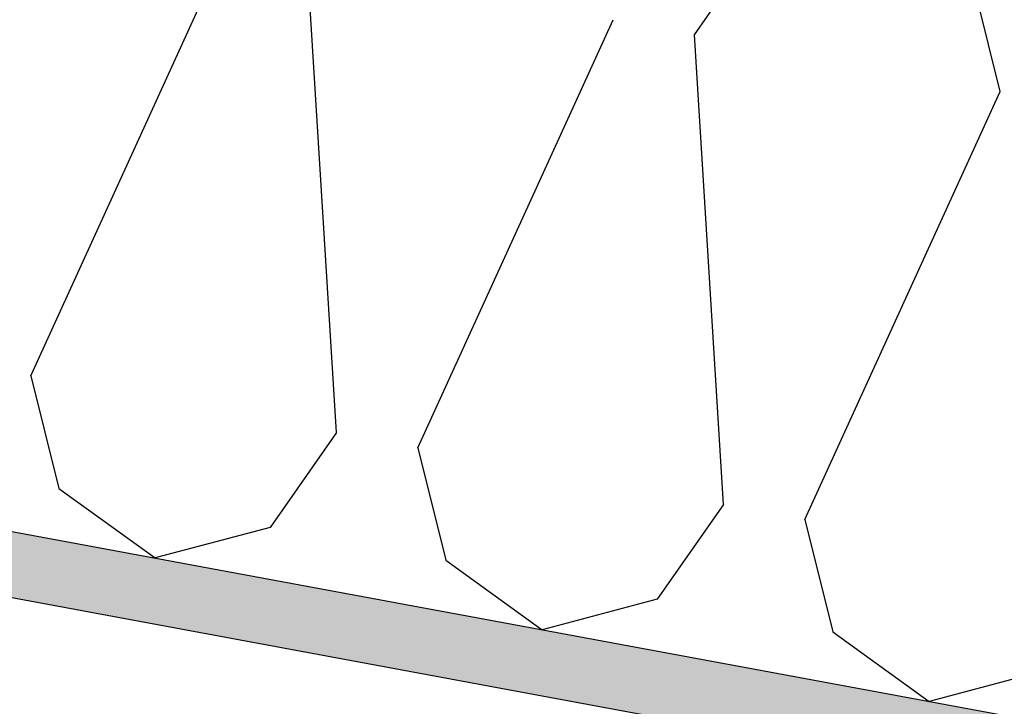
# Model space of a CAD drawing. Header units: millimetres. Extents: x -74465 to -41950, y 1470 to 14690.
# Tile 28 of 132: x -66441 to -66062, y 11483 to 11748. Entities that reach past the tile are written whole.
import ezdxf

# ---------------------------------------------------------------- set-up
doc = ezdxf.new("R2010")
doc.units = ezdxf.units.MM
doc.header["$LTSCALE"] = 0.5
doc.header["$MEASUREMENT"] = 0
doc.linetypes.add('PLINE', pattern=[0])
for name, color, linetype in [('26-- Yttertak (Skravur)(Nye konstruksjoner)', 7, 'Continuous'), ('26-- Yttertak(Nye konstruksjoner)', 7, 'Continuous'), ('261- Primærkonstruksjon (tak) (Skravur)(Nye konstruksjoner)', 7, 'Continuous'), ('261- Primærkonstruksjon (tak)(Nye konstruksjoner)', 7, 'Continuous')]:
    doc.layers.add(name, color=color, linetype=linetype)

# ---------------------------------------------------------------- blocks, each defined once
blk = doc.blocks.new('*X4')
at = {"layer": '26-- Yttertak (Skravur)(Nye konstruksjoner)', "linetype": 'PLINE'}
for p, q in [((-66181.23, 11742.02), (-66155.64, 11778.61)), ((-66437.12, 11610.47), (-66361.8, 11775.48)), ((-66319.26, 11588.62), (-66330.45, 11769.67)), ((-66063.36, 11720.17), (-66074.14, 11763.5)), ((-66287.91, 11582.81), (-66212.58, 11747.83)), ((-66170.04, 11560.97), (-66181.23, 11742.02)), ((-66138.69, 11555.16), (-66063.36, 11720.17)), ((-66437.12, 11610.47), (-66426.35, 11567.14)), ((-66319.26, 11588.62), (-66344.85, 11552.03)), ((-66287.91, 11582.81), (-66277.13, 11539.48)), ((-66426.35, 11567.14), (-66389.17, 11540.3)), ((-66170.04, 11560.97), (-66195.63, 11524.38)), ((-66138.69, 11555.16), (-66127.91, 11511.83)), ((-66344.85, 11552.03), (-66389.17, 11540.3)), ((-66277.13, 11539.48), (-66239.95, 11512.65)), ((-66195.63, 11524.38), (-66239.95, 11512.65)), ((-66127.91, 11511.83), (-66090.74, 11484.99)), ((-66046.41, 11496.72), (-66090.74, 11484.99))]:
    blk.add_line(p, q, dxfattribs=at)

msp = doc.modelspace()

# ---------------------------------------------------------------- hatches: boundary and pattern name
at = {"layer": '261- Primærkonstruksjon (tak) (Skravur)(Nye konstruksjoner)', "linetype": 'Continuous'}
h = msp.add_hatch(dxfattribs=at)
h.set_pattern_fill('Prikker_tett', color=256, style=0, pattern_type=2)
h.set_pattern_definition([(0, (0, 0), (0, 43.30127), [0, -25]), (0, (12.5, 21.65), (0, 43.30127), [0, -25])])
h.paths.add_polyline_path([(-61126.57, 10564.94), (-67556.57, 11756.67), (-67556.57, 11731.24), (-61126.57, 10539.51)])

# ---------------------------------------------------------------- linework, layer by layer
at = {"layer": '261- Primærkonstruksjon (tak)(Nye konstruksjoner)', "linetype": 'PLINE'}
for p, q in [((-67576.57, 11760.37), (-61126.57, 10564.94)), ((-67576.57, 11734.95), (-61901.57, 10683.15))]:
    msp.add_line(p, q, dxfattribs=at)

# ---------------------------------------------------------------- block references
at = {"layer": '26-- Yttertak(Nye konstruksjoner)'}
msp.add_blockref('*X4', (0, 0), dxfattribs=at)

doc.saveas('drawing.dxf')
